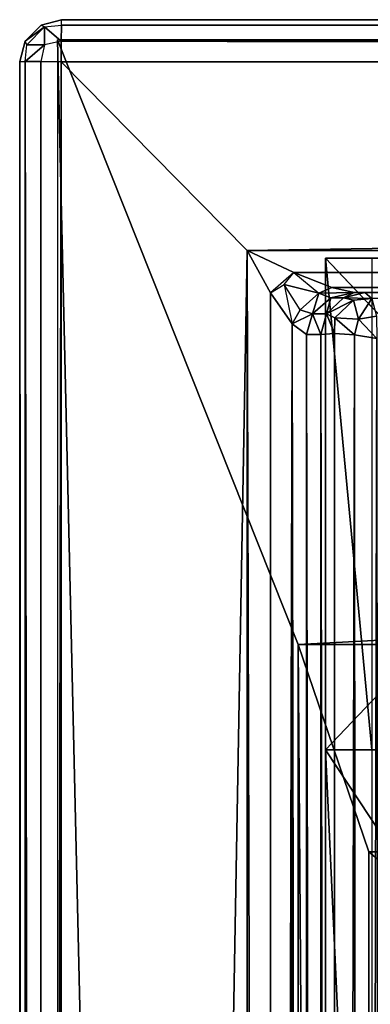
# Model space of a CAD drawing. Extents: x 0 to 22.9, y 0 to 20.5.
# Tile 104 of 233: x 0 to 0.7, y 18.6 to 20.5. Entities that reach past the tile are written whole.
import ezdxf

# ---------------------------------------------------------------- set-up
doc = ezdxf.new("R2010")
doc.units = 0
doc.header["$MEASUREMENT"] = 0
doc.layers.get('0').update_dxf_attribs({"color": 13, "linetype": 'CONTINUOUS'})
for name, color, linetype in [('CAST_IRON_-_PLATES_4', 27, 'CONTINUOUS'), ('GALVANIZED_METAL', 252, 'CONTINUOUS'), ('STAINLESS_STEEL', 251, 'CONTINUOUS')]:
    doc.layers.add(name, color=color, linetype=linetype)

# ---------------------------------------------------------------- blocks, each defined once
blk = doc.blocks.new('NGM5458UC_TRADECAD_DXF')
at = {"layer": 'CAST_IRON_-_PLATES_4', "color": 0}
for p, q in [((1.0301, 19.5464, 2.2819), (0.5841, 20.0173, 2.2817)), ((0.5841, 20.0173, 2.2817), (0.5841, 19.0787, 2.282)), ((0.5841, 20.0173, 2.2817), (0.6728, 20.0173, 2.4395)), ((0.5841, 20.0173, 2.2817), (0.5841, 19.0787, 2.282)), ((0.5841, 20.0173, 2.2817), (0.6728, 20.0173, 2.4395)), ((0.5841, 20.0173, 2.2817), (5.1874, 20.0173, 2.2817)), ((0.5841, 20.0173, 2.2817), (5.1874, 20.0173, 2.2817)), ((1.0301, 19.5464, 2.2819), (0.5841, 20.0173, 2.2817)), ((0.6728, 19.0788, 2.4396), (0.5841, 19.0787, 2.282)), ((0.6728, 19.0788, 2.4396), (0.5841, 19.0787, 2.282)), ((0.5841, 19.0787, 2.282), (1.853, 19.0787, 2.282)), ((0.5841, 19.0787, 2.282), (0.5841, 17.1582, 2.2817)), ((0.5841, 19.0787, 2.282), (1.853, 19.0787, 2.282)), ((0.5841, 19.0787, 2.282), (0.5841, 17.1582, 2.2817))]:
    blk.add_line(p, q, dxfattribs=at)
at = {"layer": 'GALVANIZED_METAL', "color": 0}
for p, q in [((22.9128, 20.4342, 1.7247), (0.0724, 20.4342, 1.7247)), ((0.0724, 20.4342, 1.7247), (0.5322, 19.2802, 1.7247)), ((0.0724, 20.4342, 1.7247), (0.5322, 19.2802, 1.7247)), ((0.0724, 20.4342, 1.7247), (0.0724, 0.0861, 1.7247)), ((0.6671, 18.884), (0.5322, 19.2802, 1.7247)), ((0.5322, 19.2802, 1.7247), (0.5322, 0.5328, 1.7247)), ((22.4248, 19.2802, 1.7247), (0.5322, 19.2802, 1.7247)), ((0.6671, 18.884), (0.5322, 19.2802, 1.7247)), ((22.4248, 19.2802, 1.7247), (0.5322, 19.2802, 1.7247)), ((0.5322, 19.2802, 1.7247), (0.5322, 0.5328, 1.7247)), ((0.6671, 0.9145), (0.6671, 18.884)), ((0.6671, 18.884), (22.2899, 18.884)), ((0.6671, 0.9145), (0.6671, 18.884)), ((0.6671, 18.884), (22.2899, 18.884))]:
    blk.add_line(p, q, dxfattribs=at)
at = {"layer": 'STAINLESS_STEEL', "color": 0}
for p, q in [((0.0408, 20.4625, 1.7247), (0.0798, 20.4727, 1.7247)), ((0.0408, 20.4625, 1.901), (0.0798, 20.4727, 1.901)), ((0.0797, 20.4624, 1.94), (0.0798, 20.4727, 1.901)), ((0.0798, 20.4727, 1.7247), (22.8582, 20.4727, 1.7247)), ((22.8353, 20.4727, 1.901), (0.0798, 20.4727, 1.901)), ((0.0798, 20.4727, 1.901), (0.0798, 20.4727, 1.7247)), ((22.8353, 20.4727, 1.901), (0.0798, 20.4727, 1.901)), ((0.0798, 20.4727, 1.901), (0.0798, 20.4727, 1.7247)), ((0.0102, 20.4319, 1.901), (0.0408, 20.4625, 1.901)), ((0.0102, 20.4319, 1.7247), (0.0408, 20.4625, 1.7247)), ((0.0102, 20.4319, 1.901), (0.0408, 20.4625, 1.901)), ((0.0137, 20.425, 1.933), (0.0477, 20.4589, 1.933)), ((0.0137, 20.425, 1.933), (0.0477, 20.4589, 1.933)), ((0.0408, 20.4625, 1.901), (0.0477, 20.4589, 1.933)), ((0.0408, 20.4625, 1.7247), (0.0408, 20.4625, 1.901)), ((0.0408, 20.4625, 1.7247), (0.0408, 20.4625, 1.901)), ((0.0477, 20.4589, 1.933), (0.0475, 20.4248, 1.967)), ((0.0477, 20.4589, 1.933), (0.0475, 20.4248, 1.967)), ((0.0477, 20.4589, 1.933), (0.0797, 20.4624, 1.94)), ((0.0797, 20.4624, 1.94), (0.0795, 20.4317, 1.9705)), ((0.0797, 20.4624, 1.94), (0.0795, 20.4317, 1.9705)), ((22.8297, 20.462, 1.9399), (0.0797, 20.4624, 1.94)), ((22.8297, 20.462, 1.9399), (0.0797, 20.4624, 1.94)), ((0, 20.3929, 1.7247), (0.0102, 20.4319, 1.7247)), ((0.0102, 20.4319, 1.901), (0, 20.3929, 1.901)), ((0.0102, 20.4319, 1.7247), (0.0102, 20.4319, 1.901)), ((0.0137, 20.425, 1.933), (0.0102, 20.4319, 1.901)), ((0.0102, 20.4319, 1.7247), (0.0102, 20.4319, 1.901)), ((0.0102, 20.3931, 1.94), (0.0137, 20.425, 1.933)), ((0.0475, 20.4248, 1.967), (0.0137, 20.425, 1.933)), ((0.0475, 20.4248, 1.967), (0.0137, 20.425, 1.933)), ((0.0475, 20.4248, 1.967), (0.0405, 20.3929, 1.9705)), ((0.0795, 20.4317, 1.9705), (0.0475, 20.4248, 1.967)), ((0.0795, 20.4317, 1.9705), (0.0792, 20.3924, 1.9807)), ((22.8273, 20.4299, 1.9705), (0.0795, 20.4317, 1.9705)), ((22.8273, 20.4299, 1.9705), (0.0795, 20.4317, 1.9705)), ((0, 20.3929, 1.901), (0.0102, 20.3931, 1.94)), ((0, 20.3929, 1.901), (0, 0.0797, 1.901)), ((0, 0.0797, 1.7247), (0, 20.3929, 1.7247)), ((0, 20.3929, 1.7247), (0, 20.3929, 1.901)), ((0, 20.3929, 1.901), (0, 0.0797, 1.901)), ((0, 20.3929, 1.7247), (0, 20.3929, 1.901)), ((0.0102, 20.3931, 1.94), (0.0102, 0.0797, 1.94)), ((0.0405, 20.3929, 1.9705), (0.0102, 20.3931, 1.94)), ((0.0405, 20.3929, 1.9705), (0.0102, 20.3931, 1.94)), ((0.0102, 20.3931, 1.94), (0.0102, 0.0797, 1.94)), ((0.0405, 20.3929, 1.9705), (0.0408, 0.0797, 1.9705)), ((0.0792, 20.3924, 1.9807), (0.0405, 20.3929, 1.9705)), ((0.0405, 20.3929, 1.9705), (0.0408, 0.0797, 1.9705)), ((0.0798, 0.0797, 1.9807), (0.0792, 20.3924, 1.9807)), ((0.0792, 20.3924, 1.9807), (0.4349, 20.032, 1.9807)), ((0.0792, 20.3924, 1.9807), (0.4349, 20.032, 1.9807)), ((0.0792, 20.3924, 1.9807), (22.829, 20.3892, 1.9807)), ((0.0798, 0.0797, 1.9807), (0.0792, 20.3924, 1.9807)), ((0.0792, 20.3924, 1.9807), (22.829, 20.3892, 1.9807)), ((0.4349, 20.032, 1.9807), (0.4343, 3.6311, 1.9807)), ((0.4349, 20.032, 1.9807), (0.4343, 3.6311, 1.9807)), ((22.5053, 20.0352, 1.9807), (0.4349, 20.032, 1.9807)), ((22.5053, 20.0352, 1.9807), (0.4349, 20.032, 1.9807)), ((0.479, 19.9512, 1.9897), (0.4349, 20.032, 1.9807)), ((0.4349, 20.032, 1.9807), (0.5236, 19.99, 1.9902)), ((0.4349, 20.032, 1.9807), (0.5236, 19.99, 1.9902)), ((0.479, 19.9512, 1.9897), (0.4349, 20.032, 1.9807)), ((0.5053, 19.9674, 1.9935), (0.5236, 19.99, 1.9902)), ((0.5236, 19.99, 1.9902), (22.4202, 19.9919, 1.9903)), ((0.5236, 19.99, 1.9902), (22.4202, 19.9919, 1.9903)), ((0.5236, 19.99, 1.9902), (0.5966, 19.9613, 2.0187)), ((0.479, 19.9512, 1.9897), (0.5053, 19.9674, 1.9935)), ((0.5356, 19.9187, 2.0237), (0.5053, 19.9674, 1.9935)), ((0.5053, 19.9674, 1.9935), (0.5714, 19.9505, 2.0255)), ((0.5053, 19.9674, 1.9935), (0.5714, 19.9505, 2.0255)), ((0.4797, 3.6365, 1.9894), (0.479, 19.9512, 1.9897)), ((0.5209, 19.8918, 2.0165), (0.479, 19.9512, 1.9897)), ((0.4797, 3.6365, 1.9894), (0.479, 19.9512, 1.9897)), ((0.5209, 19.8918, 2.0165), (0.479, 19.9512, 1.9897)), ((0.5714, 19.9505, 2.0255), (0.5356, 19.9187, 2.0237)), ((0.5714, 19.9505, 2.0255), (0.5356, 19.9187, 2.0237)), ((0.5966, 19.9613, 2.0187), (0.5714, 19.9505, 2.0255)), ((0.5714, 19.9505, 2.0255), (0.5943, 19.9415, 2.0568)), ((0.5714, 19.9505, 2.0255), (0.5943, 19.9415, 2.0568)), ((0.639, 19.9517, 2.0604), (0.5943, 19.9415, 2.0568)), ((0.639, 19.9517, 2.0604), (0.5943, 19.9415, 2.0568)), ((0.5966, 19.9613, 2.0187), (22.351, 19.9618, 2.0192)), ((0.5966, 19.9613, 2.0187), (22.351, 19.9618, 2.0192)), ((0.639, 19.9517, 2.0604), (0.5966, 19.9613, 2.0187)), ((0.639, 19.9517, 2.0604), (0.5966, 19.9613, 2.0187)), ((0.6184, 19.9415, 2.1087), (0.6597, 19.9517, 2.105)), ((0.6184, 19.9415, 2.1087), (0.6597, 19.9517, 2.105)), ((0.6597, 19.9517, 2.105), (0.639, 19.9517, 2.0604)), ((0.639, 19.9517, 2.0604), (22.3138, 19.9517, 2.0604)), ((0.639, 19.9517, 2.0604), (22.3138, 19.9517, 2.0604)), ((0.6597, 19.9517, 2.105), (0.639, 19.9517, 2.0604)), ((22.297, 19.9517, 2.105), (0.6597, 19.9517, 2.105)), ((22.297, 19.9517, 2.105), (0.6597, 19.9517, 2.105)), ((0.673, 19.9405, 2.1438), (0.6597, 19.9517, 2.105)), ((0.673, 19.9405, 2.1438), (0.6597, 19.9517, 2.105)), ((0.5943, 19.9415, 2.0568), (0.5593, 19.911, 2.054)), ((0.5943, 19.9415, 2.0568), (0.5593, 19.911, 2.054)), ((0.5861, 19.911, 2.1115), (0.6184, 19.9415, 2.1087)), ((0.5861, 19.911, 2.1115), (0.6184, 19.9415, 2.1087)), ((0.5943, 19.9415, 2.0568), (0.6184, 19.9415, 2.1087)), ((0.5943, 19.9415, 2.0568), (0.6184, 19.9415, 2.1087)), ((0.6024, 19.9036, 2.1421), (0.6377, 19.9373, 2.1385)), ((0.6024, 19.9036, 2.1421), (0.6377, 19.9373, 2.1385)), ((0.6184, 19.9415, 2.1087), (0.6377, 19.9373, 2.1385)), ((0.6184, 19.9415, 2.1087), (0.6377, 19.9373, 2.1385)), ((0.6377, 19.9373, 2.1385), (0.673, 19.9405, 2.1438)), ((0.6377, 19.9373, 2.1385), (0.673, 19.9405, 2.1438)), ((0.6377, 19.9373, 2.1385), (0.6474, 19.901, 2.1722)), ((0.6377, 19.9373, 2.1385), (0.6474, 19.901, 2.1722)), ((0.5356, 19.9187, 2.0237), (0.5209, 19.8918, 2.0165)), ((0.5593, 19.911, 2.054), (0.5356, 19.9187, 2.0237)), ((0.5593, 19.911, 2.054), (0.5356, 19.9187, 2.0237)), ((0.5477, 19.872, 2.053), (0.5593, 19.911, 2.054)), ((0.5477, 19.872, 2.053), (0.5593, 19.911, 2.054)), ((0.5593, 19.911, 2.054), (0.5861, 19.911, 2.1115)), ((0.5593, 19.911, 2.054), (0.5861, 19.911, 2.1115)), ((0.5861, 19.911, 2.1115), (0.5753, 19.872, 2.1125)), ((0.5861, 19.911, 2.1115), (0.5753, 19.872, 2.1125)), ((0.6024, 19.9036, 2.1421), (0.5861, 19.911, 2.1115)), ((0.6024, 19.9036, 2.1421), (0.5861, 19.911, 2.1115)), ((0.6815, 19.9067, 2.1745), (0.6474, 19.901, 2.1722)), ((0.6815, 19.9067, 2.1745), (0.6474, 19.901, 2.1722)), ((0.5206, 3.6525, 2.0155), (0.5209, 19.8918, 2.0165)), ((0.5206, 3.6525, 2.0155), (0.5209, 19.8918, 2.0165)), ((0.5209, 19.8918, 2.0165), (0.5477, 19.872, 2.053)), ((0.5209, 19.8918, 2.0165), (0.5477, 19.872, 2.053)), ((0.6015, 19.8736, 2.1501), (0.6024, 19.9036, 2.1421)), ((0.6015, 19.8736, 2.1501), (0.6024, 19.9036, 2.1421)), ((0.6474, 19.901, 2.1722), (0.6024, 19.9036, 2.1421)), ((0.6474, 19.901, 2.1722), (0.6024, 19.9036, 2.1421)), ((0.6474, 19.901, 2.1722), (0.6399, 19.8708, 2.1761)), ((0.6474, 19.901, 2.1722), (0.6399, 19.8708, 2.1761)), ((0.5477, 19.872, 2.053), (0.5753, 19.872, 2.1125)), ((0.5477, 3.6756, 2.053), (0.5477, 19.872, 2.053)), ((0.5477, 3.6756, 2.053), (0.5477, 19.872, 2.053)), ((0.5477, 19.872, 2.053), (0.5753, 19.872, 2.1125)), ((0.5753, 19.872, 2.1125), (0.6015, 19.8736, 2.1501)), ((0.5753, 19.872, 2.1125), (0.6015, 19.8736, 2.1501)), ((0.5753, 19.872, 2.1125), (0.5753, 3.7057, 2.1125)), ((0.5753, 19.872, 2.1125), (0.5753, 3.7057, 2.1125)), ((0.6015, 19.8736, 2.1501), (0.6028, 3.7201, 2.15)), ((0.6399, 19.8708, 2.1761), (0.6015, 19.8736, 2.1501)), ((0.6399, 19.8708, 2.1761), (0.6015, 19.8736, 2.1501)), ((0.6015, 19.8736, 2.1501), (0.6028, 3.7201, 2.15)), ((0.6821, 19.8641, 2.1848), (0.6399, 19.8708, 2.1761)), ((0.6399, 19.8708, 2.1761), (0.6449, 3.7292, 2.1761)), ((0.6821, 19.8641, 2.1848), (0.6399, 19.8708, 2.1761)), ((0.6399, 19.8708, 2.1761), (0.6449, 3.7292, 2.1761))]:
    blk.add_line(p, q, dxfattribs=at)
at = {"layer": 'CAST_IRON_-_PLATES_4', "color": 0}
mesh = blk.add_polyface(dxfattribs=at)
corners = [(0.5841, 19.0787, 2.282), (1.0301, 19.5464, 2.2819), (0.5841, 20.0173, 2.2817), (1.853, 19.0787, 2.282)]
mesh.append_faces([[corners[k] for k in face] for face in [(0, 1, 2), (1, 0, 3)]], dxfattribs={"vtx0": -1, "color": 0})
mesh = blk.add_polyface(dxfattribs=at)
corners = [(0.5841, 20.0173, 2.2817), (0.6728, 19.0788, 2.4396), (0.5841, 19.0787, 2.282), (0.6728, 20.0173, 2.4395)]
mesh.append_faces([[corners[k] for k in face] for face in [(0, 1, 2), (1, 0, 3)]], dxfattribs={"vtx0": -1, "color": 0})
mesh = blk.add_polyface(dxfattribs=at)
corners = [(5.1874, 20.0173, 2.4395), (0.5841, 20.0173, 2.2817), (5.1874, 20.0173, 2.2817), (0.6728, 20.0173, 2.4395)]
mesh.append_faces([[corners[k] for k in face] for face in [(0, 1, 2), (1, 0, 3)]], dxfattribs={"vtx0": -1, "color": 0})
mesh = blk.add_polyface(dxfattribs=at)
corners = [(1.0301, 19.5464, 2.2819), (5.1874, 20.0173, 2.2817), (0.5841, 20.0173, 2.2817), (5.1874, 19.5464, 2.2819)]
mesh.append_faces([[corners[k] for k in face] for face in [(0, 1, 2), (1, 0, 3)]], dxfattribs={"vtx0": -1, "color": 0})
mesh = blk.add_polyface(dxfattribs=at)
corners = [(0.5841, 19.0787, 2.282), (0.6728, 17.1582, 2.4399), (0.5841, 17.1582, 2.2817), (0.6728, 19.0788, 2.4396)]
mesh.append_faces([[corners[k] for k in face] for face in [(0, 1, 2), (1, 0, 3)]], dxfattribs={"vtx0": -1, "color": 0})
mesh = blk.add_polyface(dxfattribs=at)
corners = [(1.8528, 17.1582, 2.2817), (0.5841, 19.0787, 2.282), (0.5841, 17.1582, 2.2817), (1.853, 19.0787, 2.282)]
mesh.append_faces([[corners[k] for k in face] for face in [(0, 1, 2), (1, 0, 3)]], dxfattribs={"vtx0": -1, "color": 0})
at = {"layer": 'GALVANIZED_METAL', "color": 0}
mesh = blk.add_polyface(dxfattribs=at)
corners = [(0.5322, 19.2802, 1.7247), (22.9128, 20.4342, 1.7247), (0.0724, 20.4342, 1.7247), (22.4248, 19.2802, 1.7247)]
mesh.append_faces([[corners[k] for k in face] for face in [(0, 1, 2), (1, 0, 3)]], dxfattribs={"vtx0": -1, "color": 0})
mesh = blk.add_polyface(dxfattribs=at)
corners = [(0.5322, 0.5328, 1.7247), (0.0724, 20.4342, 1.7247), (0.0724, 0.0861, 1.7247), (0.5322, 19.2802, 1.7247)]
mesh.append_faces([[corners[k] for k in face] for face in [(0, 1, 2), (1, 0, 3)]], dxfattribs={"vtx0": -1, "color": 0})
mesh = blk.add_polyface(dxfattribs=at)
corners = [(0.6671, 0.9145), (0.5322, 19.2802, 1.7247), (0.5322, 0.5328, 1.7247), (0.6671, 18.884)]
mesh.append_faces([[corners[k] for k in face] for face in [(0, 1, 2), (1, 0, 3)]], dxfattribs={"vtx0": -1, "color": 0})
mesh = blk.add_polyface(dxfattribs=at)
corners = [(22.4248, 19.2802, 1.7247), (0.6671, 18.884), (22.2899, 18.884), (0.5322, 19.2802, 1.7247)]
mesh.append_faces([[corners[k] for k in face] for face in [(0, 1, 2), (1, 0, 3)]], dxfattribs={"vtx0": -1, "color": 0})
mesh = blk.add_polyface(dxfattribs=at)
corners = [(22.2899, 0.579), (0.6671, 18.884), (0.6671, 0.9145), (22.2899, 18.884)]
mesh.append_faces([[corners[k] for k in face] for face in [(0, 1, 2), (1, 0, 3)]], dxfattribs={"vtx0": -1, "color": 0})
at = {"layer": 'STAINLESS_STEEL', "color": 0}
mesh = blk.add_polyface(dxfattribs=at)
corners = [(0.0798, 20.4727, 1.901), (0.0408, 20.4625, 1.7247), (0.0798, 20.4727, 1.7247), (0.0408, 20.4625, 1.901)]
mesh.append_faces([[corners[k] for k in face] for face in [(0, 1, 2), (1, 0, 3)]], dxfattribs={"vtx0": -1, "color": 0})
mesh = blk.add_polyface(dxfattribs=at)
corners = [(22.8297, 20.462, 1.9399), (0.0798, 20.4727, 1.901), (22.8353, 20.4727, 1.901), (0.0797, 20.4624, 1.94)]
mesh.append_faces([[corners[k] for k in face] for face in [(0, 1, 2), (1, 0, 3)]], dxfattribs={"vtx0": -1, "color": 0})
mesh = blk.add_polyface(dxfattribs=at)
corners = [(22.8353, 20.4727, 1.901), (0.0798, 20.4727, 1.7247), (22.8582, 20.4727, 1.7247), (0.0798, 20.4727, 1.901)]
mesh.append_faces([[corners[k] for k in face] for face in [(0, 1, 2), (1, 0, 3)]], dxfattribs={"vtx0": -1, "color": 0})
mesh = blk.add_polyface(dxfattribs=at)
corners = [(0.0477, 20.4589, 1.933), (0.0102, 20.4319, 1.901), (0.0408, 20.4625, 1.901), (0.0137, 20.425, 1.933)]
mesh.append_faces([[corners[k] for k in face] for face in [(0, 1, 2), (1, 0, 3)]], dxfattribs={"vtx0": -1, "color": 0})
mesh = blk.add_polyface(dxfattribs=at)
corners = [(0.0408, 20.4625, 1.7247), (0.0102, 20.4319, 1.901), (0.0102, 20.4319, 1.7247), (0.0408, 20.4625, 1.901)]
mesh.append_faces([[corners[k] for k in face] for face in [(0, 1, 2), (1, 0, 3)]], dxfattribs={"vtx0": -1, "color": 0})
mesh = blk.add_polyface(dxfattribs=at)
corners = [(0.0475, 20.4248, 1.967), (0.0137, 20.425, 1.933), (0.0477, 20.4589, 1.933)]
mesh.append_faces([[corners[k] for k in face] for face in [(0, 1, 2)]], dxfattribs={"color": 0})
mesh = blk.add_polyface(dxfattribs=at)
corners = [(0.0477, 20.4589, 1.933), (0.0795, 20.4317, 1.9705), (0.0475, 20.4248, 1.967), (0.0797, 20.4624, 1.94)]
mesh.append_faces([[corners[k] for k in face] for face in [(0, 1, 2), (1, 0, 3)]], dxfattribs={"vtx0": -1, "color": 0})
mesh = blk.add_polyface(dxfattribs=at)
corners = [(0.0797, 20.4624, 1.94), (22.8273, 20.4299, 1.9705), (0.0795, 20.4317, 1.9705), (22.8297, 20.462, 1.9399)]
mesh.append_faces([[corners[k] for k in face] for face in [(0, 1, 2), (1, 0, 3)]], dxfattribs={"vtx0": -1, "color": 0})
mesh = blk.add_polyface(dxfattribs=at)
corners = [(0.0102, 20.4319, 1.7247), (0, 20.3929, 1.901), (0, 20.3929, 1.7247), (0.0102, 20.4319, 1.901)]
mesh.append_faces([[corners[k] for k in face] for face in [(0, 1, 2), (1, 0, 3)]], dxfattribs={"vtx0": -1, "color": 0})
mesh = blk.add_polyface(dxfattribs=at)
corners = [(0.0102, 20.3931, 1.94), (0.0475, 20.4248, 1.967), (0.0405, 20.3929, 1.9705), (0.0137, 20.425, 1.933)]
mesh.append_faces([[corners[k] for k in face] for face in [(0, 1, 2), (1, 0, 3)]], dxfattribs={"vtx0": -1, "color": 0})
mesh = blk.add_polyface(dxfattribs=at)
corners = [(0.0795, 20.4317, 1.9705), (22.829, 20.3892, 1.9807), (0.0792, 20.3924, 1.9807), (22.8273, 20.4299, 1.9705)]
mesh.append_faces([[corners[k] for k in face] for face in [(0, 1, 2), (1, 0, 3)]], dxfattribs={"vtx0": -1, "color": 0})
mesh = blk.add_polyface(dxfattribs=at)
corners = [(0, 20.3929, 1.901), (0.0102, 0.0797, 1.94), (0, 0.0797, 1.901), (0.0102, 20.3931, 1.94)]
mesh.append_faces([[corners[k] for k in face] for face in [(0, 1, 2), (1, 0, 3)]], dxfattribs={"vtx0": -1, "color": 0})
mesh = blk.add_polyface(dxfattribs=at)
corners = [(0, 20.3929, 1.7247), (0, 0.0797, 1.901), (0, 0.0797, 1.7247), (0, 20.3929, 1.901)]
mesh.append_faces([[corners[k] for k in face] for face in [(0, 1, 2), (1, 0, 3)]], dxfattribs={"vtx0": -1, "color": 0})
mesh = blk.add_polyface(dxfattribs=at)
corners = [(0.0102, 20.3931, 1.94), (0.0408, 0.0797, 1.9705), (0.0102, 0.0797, 1.94), (0.0405, 20.3929, 1.9705)]
mesh.append_faces([[corners[k] for k in face] for face in [(0, 1, 2), (1, 0, 3)]], dxfattribs={"vtx0": -1, "color": 0})
mesh = blk.add_polyface(dxfattribs=at)
corners = [(0.0792, 20.3924, 1.9807), (0.0408, 0.0797, 1.9705), (0.0405, 20.3929, 1.9705), (0.0798, 0.0797, 1.9807)]
mesh.append_faces([[corners[k] for k in face] for face in [(0, 1, 2), (1, 0, 3)]], dxfattribs={"vtx0": -1, "color": 0})
mesh = blk.add_polyface(dxfattribs=at)
corners = [(0.4349, 20.032, 1.9807), (0.0798, 0.0797, 1.9807), (0.0792, 20.3924, 1.9807), (0.4343, 3.6311, 1.9807)]
mesh.append_faces([[corners[k] for k in face] for face in [(0, 1, 2), (1, 0, 3)]], dxfattribs={"vtx0": -1, "color": 0})
mesh = blk.add_polyface(dxfattribs=at)
corners = [(22.829, 20.3892, 1.9807), (0.4349, 20.032, 1.9807), (0.0792, 20.3924, 1.9807), (22.5053, 20.0352, 1.9807)]
mesh.append_faces([[corners[k] for k in face] for face in [(0, 1, 2), (1, 0, 3)]], dxfattribs={"vtx0": -1, "color": 0})
mesh = blk.add_polyface(dxfattribs=at)
corners = [(0.4349, 20.032, 1.9807), (0.4797, 3.6365, 1.9894), (0.4343, 3.6311, 1.9807), (0.479, 19.9512, 1.9897)]
mesh.append_faces([[corners[k] for k in face] for face in [(0, 1, 2), (1, 0, 3)]], dxfattribs={"vtx0": -1, "color": 0})
mesh = blk.add_polyface(dxfattribs=at)
corners = [(22.5053, 20.0352, 1.9807), (0.5236, 19.99, 1.9902), (0.4349, 20.032, 1.9807), (22.4202, 19.9919, 1.9903)]
mesh.append_faces([[corners[k] for k in face] for face in [(0, 1, 2), (1, 0, 3)]], dxfattribs={"vtx0": -1, "color": 0})
mesh = blk.add_polyface(dxfattribs=at)
corners = [(0.5236, 19.99, 1.9902), (0.479, 19.9512, 1.9897), (0.4349, 20.032, 1.9807)]
mesh.append_faces([[corners[k] for k in face] for face in [(0, 1, 2)]], dxfattribs={"color": 0})
mesh = blk.add_polyface(dxfattribs=at)
corners = [(0.5714, 19.9505, 2.0255), (0.5053, 19.9674, 1.9935), (0.5236, 19.99, 1.9902)]
mesh.append_faces([[corners[k] for k in face] for face in [(0, 1, 2)]], dxfattribs={"color": 0})
mesh = blk.add_polyface(dxfattribs=at)
corners = [(22.4202, 19.9919, 1.9903), (0.5966, 19.9613, 2.0187), (0.5236, 19.99, 1.9902), (22.351, 19.9618, 2.0192)]
mesh.append_faces([[corners[k] for k in face] for face in [(0, 1, 2), (1, 0, 3)]], dxfattribs={"vtx0": -1, "color": 0})
mesh = blk.add_polyface(dxfattribs=at)
corners = [(0.5209, 19.8918, 2.0165), (0.479, 19.9512, 1.9897), (0.5053, 19.9674, 1.9935)]
mesh.append_faces([[corners[k] for k in face] for face in [(0, 1, 2)]], dxfattribs={"color": 0})
mesh = blk.add_polyface(dxfattribs=at)
corners = [(0.5714, 19.9505, 2.0255), (0.5356, 19.9187, 2.0237), (0.5053, 19.9674, 1.9935)]
mesh.append_faces([[corners[k] for k in face] for face in [(0, 1, 2)]], dxfattribs={"color": 0})
mesh = blk.add_polyface(dxfattribs=at)
corners = [(0.5209, 19.8918, 2.0165), (0.4797, 3.6365, 1.9894), (0.479, 19.9512, 1.9897), (0.5206, 3.6525, 2.0155)]
mesh.append_faces([[corners[k] for k in face] for face in [(0, 1, 2), (1, 0, 3)]], dxfattribs={"vtx0": -1, "color": 0})
mesh = blk.add_polyface(dxfattribs=at)
corners = [(0.5714, 19.9505, 2.0255), (0.5593, 19.911, 2.054), (0.5356, 19.9187, 2.0237), (0.5943, 19.9415, 2.0568)]
mesh.append_faces([[corners[k] for k in face] for face in [(0, 1, 2), (1, 0, 3)]], dxfattribs={"vtx0": -1, "color": 0})
mesh = blk.add_polyface(dxfattribs=at)
corners = [(0.639, 19.9517, 2.0604), (0.5714, 19.9505, 2.0255), (0.5966, 19.9613, 2.0187), (0.5943, 19.9415, 2.0568)]
mesh.append_faces([[corners[k] for k in face] for face in [(0, 1, 2), (1, 0, 3)]], dxfattribs={"vtx0": -1, "color": 0})
mesh = blk.add_polyface(dxfattribs=at)
corners = [(0.639, 19.9517, 2.0604), (0.6184, 19.9415, 2.1087), (0.5943, 19.9415, 2.0568), (0.6597, 19.9517, 2.105)]
mesh.append_faces([[corners[k] for k in face] for face in [(0, 1, 2), (1, 0, 3)]], dxfattribs={"vtx0": -1, "color": 0})
mesh = blk.add_polyface(dxfattribs=at)
corners = [(22.351, 19.9618, 2.0192), (0.639, 19.9517, 2.0604), (0.5966, 19.9613, 2.0187), (22.3138, 19.9517, 2.0604)]
mesh.append_faces([[corners[k] for k in face] for face in [(0, 1, 2), (1, 0, 3)]], dxfattribs={"vtx0": -1, "color": 0})
mesh = blk.add_polyface(dxfattribs=at)
corners = [(0.673, 19.9405, 2.1438), (0.6184, 19.9415, 2.1087), (0.6597, 19.9517, 2.105), (0.6377, 19.9373, 2.1385)]
mesh.append_faces([[corners[k] for k in face] for face in [(0, 1, 2), (1, 0, 3)]], dxfattribs={"vtx0": -1, "color": 0})
mesh = blk.add_polyface(dxfattribs=at)
corners = [(22.297, 19.9517, 2.105), (0.639, 19.9517, 2.0604), (22.3138, 19.9517, 2.0604), (0.6597, 19.9517, 2.105)]
mesh.append_faces([[corners[k] for k in face] for face in [(0, 1, 2), (1, 0, 3)]], dxfattribs={"vtx0": -1, "color": 0})
mesh = blk.add_polyface(dxfattribs=at)
corners = [(22.2869, 19.9429, 2.1445), (0.6597, 19.9517, 2.105), (22.297, 19.9517, 2.105), (0.673, 19.9405, 2.1438)]
mesh.append_faces([[corners[k] for k in face] for face in [(0, 1, 2), (1, 0, 3)]], dxfattribs={"vtx0": -1, "color": 0})
mesh = blk.add_polyface(dxfattribs=at)
corners = [(0.5943, 19.9415, 2.0568), (0.5861, 19.911, 2.1115), (0.5593, 19.911, 2.054), (0.6184, 19.9415, 2.1087)]
mesh.append_faces([[corners[k] for k in face] for face in [(0, 1, 2), (1, 0, 3)]], dxfattribs={"vtx0": -1, "color": 0})
mesh = blk.add_polyface(dxfattribs=at)
corners = [(0.6377, 19.9373, 2.1385), (0.5861, 19.911, 2.1115), (0.6184, 19.9415, 2.1087), (0.6024, 19.9036, 2.1421)]
mesh.append_faces([[corners[k] for k in face] for face in [(0, 1, 2), (1, 0, 3)]], dxfattribs={"vtx0": -1, "color": 0})
mesh = blk.add_polyface(dxfattribs=at)
corners = [(0.6474, 19.901, 2.1722), (0.6024, 19.9036, 2.1421), (0.6377, 19.9373, 2.1385)]
mesh.append_faces([[corners[k] for k in face] for face in [(0, 1, 2)]], dxfattribs={"color": 0})
mesh = blk.add_polyface(dxfattribs=at)
corners = [(0.673, 19.9405, 2.1438), (0.6474, 19.901, 2.1722), (0.6377, 19.9373, 2.1385), (0.6815, 19.9067, 2.1745)]
mesh.append_faces([[corners[k] for k in face] for face in [(0, 1, 2), (1, 0, 3)]], dxfattribs={"vtx0": -1, "color": 0})
mesh = blk.add_polyface(dxfattribs=at)
corners = [(0.5209, 19.8918, 2.0165), (0.5593, 19.911, 2.054), (0.5477, 19.872, 2.053), (0.5356, 19.9187, 2.0237)]
mesh.append_faces([[corners[k] for k in face] for face in [(0, 1, 2), (1, 0, 3)]], dxfattribs={"vtx0": -1, "color": 0})
mesh = blk.add_polyface(dxfattribs=at)
corners = [(0.5593, 19.911, 2.054), (0.5753, 19.872, 2.1125), (0.5477, 19.872, 2.053), (0.5861, 19.911, 2.1115)]
mesh.append_faces([[corners[k] for k in face] for face in [(0, 1, 2), (1, 0, 3)]], dxfattribs={"vtx0": -1, "color": 0})
mesh = blk.add_polyface(dxfattribs=at)
corners = [(0.5861, 19.911, 2.1115), (0.6015, 19.8736, 2.1501), (0.5753, 19.872, 2.1125), (0.6024, 19.9036, 2.1421)]
mesh.append_faces([[corners[k] for k in face] for face in [(0, 1, 2), (1, 0, 3)]], dxfattribs={"vtx0": -1, "color": 0})
mesh = blk.add_polyface(dxfattribs=at)
corners = [(0.6474, 19.901, 2.1722), (0.6821, 19.8641, 2.1848), (0.6399, 19.8708, 2.1761), (0.6815, 19.9067, 2.1745)]
mesh.append_faces([[corners[k] for k in face] for face in [(0, 1, 2), (1, 0, 3)]], dxfattribs={"vtx0": -1, "color": 0})
mesh = blk.add_polyface(dxfattribs=at)
corners = [(0.5209, 19.8918, 2.0165), (0.5477, 3.6756, 2.053), (0.5206, 3.6525, 2.0155), (0.5477, 19.872, 2.053)]
mesh.append_faces([[corners[k] for k in face] for face in [(0, 1, 2), (1, 0, 3)]], dxfattribs={"vtx0": -1, "color": 0})
mesh = blk.add_polyface(dxfattribs=at)
corners = [(0.6024, 19.9036, 2.1421), (0.6399, 19.8708, 2.1761), (0.6015, 19.8736, 2.1501), (0.6474, 19.901, 2.1722)]
mesh.append_faces([[corners[k] for k in face] for face in [(0, 1, 2), (1, 0, 3)]], dxfattribs={"vtx0": -1, "color": 0})
mesh = blk.add_polyface(dxfattribs=at)
corners = [(0.5477, 19.872, 2.053), (0.5753, 3.7057, 2.1125), (0.5477, 3.6756, 2.053), (0.5753, 19.872, 2.1125)]
mesh.append_faces([[corners[k] for k in face] for face in [(0, 1, 2), (1, 0, 3)]], dxfattribs={"vtx0": -1, "color": 0})
mesh = blk.add_polyface(dxfattribs=at)
corners = [(0.5753, 19.872, 2.1125), (0.6028, 3.7201, 2.15), (0.5753, 3.7057, 2.1125), (0.6015, 19.8736, 2.1501)]
mesh.append_faces([[corners[k] for k in face] for face in [(0, 1, 2), (1, 0, 3)]], dxfattribs={"vtx0": -1, "color": 0})
mesh = blk.add_polyface(dxfattribs=at)
corners = [(0.6399, 19.8708, 2.1761), (0.6028, 3.7201, 2.15), (0.6015, 19.8736, 2.1501), (0.6449, 3.7292, 2.1761)]
mesh.append_faces([[corners[k] for k in face] for face in [(0, 1, 2), (1, 0, 3)]], dxfattribs={"vtx0": -1, "color": 0})
mesh = blk.add_polyface(dxfattribs=at)
corners = [(0.6821, 19.8641, 2.1848), (0.6449, 3.7292, 2.1761), (0.6399, 19.8708, 2.1761), (0.6923, 3.7308, 2.1848)]
mesh.append_faces([[corners[k] for k in face] for face in [(0, 1, 2), (1, 0, 3)]], dxfattribs={"vtx0": -1, "color": 0})

msp = doc.modelspace()

# ---------------------------------------------------------------- block references
at = {"color": 0}
msp.add_blockref('NGM5458UC_TRADECAD_DXF', (0, 0), dxfattribs=at)

doc.saveas('drawing.dxf')
